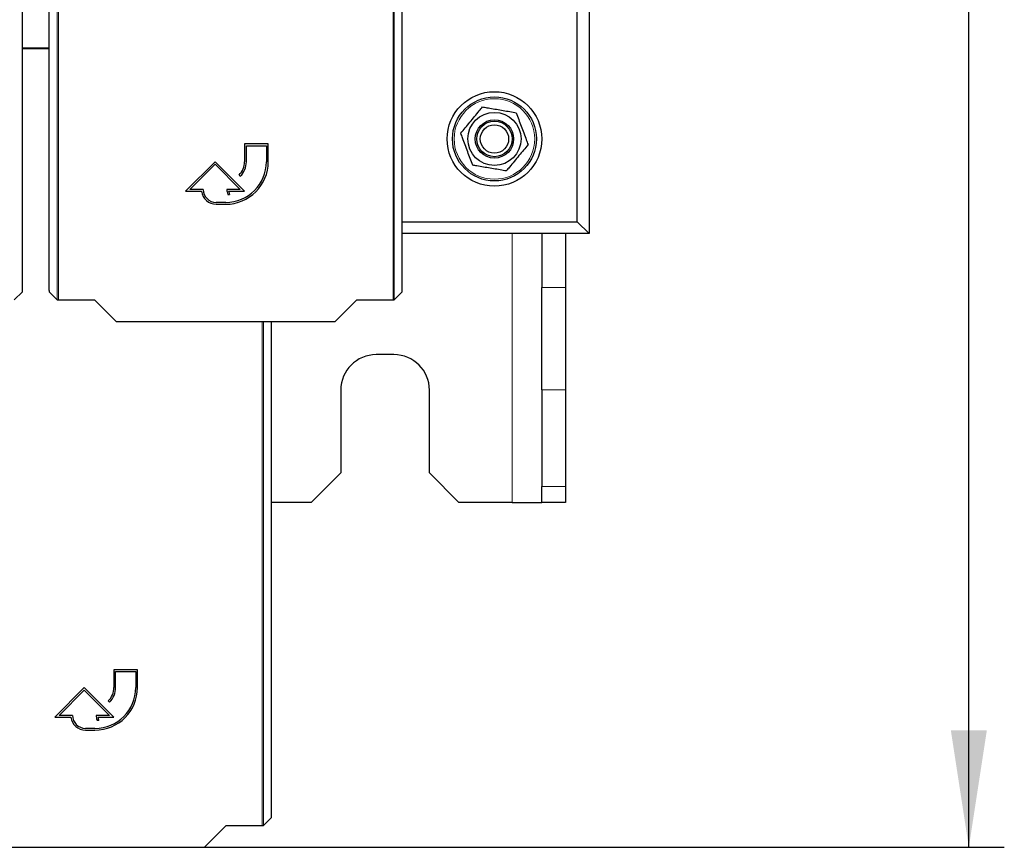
# Paper-space layout 'Blatt3' of a CAD drawing. Header units: millimetres. Extents: x 5 to 418, y 2 to 292.
# Tile 14 of 97: x 127 to 154, y 90 to 113. Entities that reach past the tile are written whole.
import ezdxf

# ---------------------------------------------------------------- set-up
doc = ezdxf.new("R2010")
doc.units = ezdxf.units.MM
doc.layers.add('SLD-0', color=7, linetype='Continuous')
doc.styles.add('SLDTEXTSTYLE0', font='TXT', dxfattribs={"width": 0.605})
doc.dimstyles.new('SLDDIMSTYLE2', dxfattribs={"dimtxt": 3.5, "dimasz": 3.302, "dimexe": 0, "dimexo": 0.0625, "dimgap": 0.875, "dimtad": 1, "dimdec": 0, "dimlfac": 6, "dimrnd": 1e-09, "dimzin": 12, "dimdsep": 46, "dimtxsty": 'SLDTEXTSTYLE0', "dimsah": 1, "dimcen": 0.09, "dimadec": 0, "dimazin": 3, "dimtfac": 1, "dimtofl": 0, "dimtmove": 0, "dimatfit": 3, "dimfxl": 1, "dimfrac": 2, "dimtolj": 1, "dimtzin": 12, "dimarcsym": 0})

# ---------------------------------------------------------------- blocks, each defined once
blk = doc.blocks.new('_D_13')
at = {"layer": 'SLD-0', "color": 7}
for p, q in [((140.596, 260.94), (154.472, 260.94)), ((153.472, 89.543), (153.472, 260.94)), ((131.918, 89.543), (154.472, 89.543))]:
    blk.add_line(p, q, dxfattribs=at)
for points in [[(153.472, 260.94), (152.964, 257.638), (153.98, 257.638)], [(153.472, 89.543), (153.98, 92.845), (152.964, 92.845)]]:
    blk.add_solid(points, dxfattribs=at)
at = {"layer": 'SLD-0', "color": 7, "insert": (148.96, 169.894), "char_height": 3.5, "attachment_point": 1, "rotation": 90, "style": 'SLDTEXTSTYLE0'}
blk.add_mtext('1028', dxfattribs=at)

psp = doc.layouts.new('Blatt3')

# ---------------------------------------------------------------- linework, layer by layer
at = {"color": 7, "linetype": 'Continuous', "lineweight": 18}
for p, q in [((127.7684, 104.9872), (127.7684, 126.8986)), ((127.8017, 126.8986), (127.8017, 104.9867)), ((137.2362, 104.9867), (137.2362, 126.8986)), ((137.2695, 126.8986), (137.2695, 104.9872)), ((126.7859, 112.0949), (127.5406, 112.0949)), ((127.5406, 112.0652), (126.7859, 112.0652)), ((140.5962, 106.8563), (140.5962, 99.273)), ((141.4295, 105.3352), (142.0962, 105.3352)), ((133.5495, 90.1533), (133.5495, 104.3759)), ((133.5828, 104.3759), (133.5828, 90.1539)), ((142.0962, 102.4484), (141.4295, 102.4484)), ((141.4295, 99.7196), (142.0962, 99.7196))]:
    psp.add_line(p, q, dxfattribs=at)
at = {"color": 7, "linetype": 'Continuous', "lineweight": 25}
for p, q in [((126.7859, 105.2478), (126.7859, 121.8228)), ((127.5406, 105.2478), (127.5406, 121.8228)), ((137.4973, 105.2478), (137.4973, 121.8228)), ((142.4295, 107.1897), (142.4295, 120.8563)), ((142.7628, 120.8563), (142.7628, 106.8563)), ((133.7189, 109.3817), (133.0523, 109.3817)), ((133.0523, 109.3817), (133.0523, 108.8817)), ((133.7189, 108.8817), (133.7189, 109.3817)), ((133.1023, 108.8817), (133.1023, 109.3317)), ((133.1023, 109.3317), (133.6689, 109.3317)), ((133.6689, 109.3317), (133.6689, 108.8817)), ((132.2189, 108.8817), (131.3856, 108.0484)), ((133.0523, 108.0484), (132.2189, 108.8817)), ((131.5063, 108.0984), (132.2189, 108.811)), ((132.2189, 108.811), (132.9316, 108.0984)), ((132.8961, 108.5046), (132.9314, 108.4692)), ((131.3856, 108.0484), (131.8386, 108.0484)), ((131.8856, 108.0984), (131.5063, 108.0984)), ((132.9316, 108.0984), (132.5523, 108.0984)), ((132.602, 108.0484), (133.0523, 108.0484)), ((132.5189, 107.7317), (132.2523, 107.7317)), ((132.5791, 107.9583), (132.6291, 107.9583)), ((132.2523, 107.6817), (132.5189, 107.6817)), ((137.4973, 107.1897), (142.4295, 107.1897)), ((142.4295, 107.1897), (142.7628, 106.8563)), ((142.7628, 106.8563), (137.4973, 106.8563)), ((141.4295, 106.8563), (141.4295, 105.3352)), ((142.0962, 106.8563), (142.0962, 105.3352)), ((141.4295, 102.4484), (141.4295, 105.3352)), ((142.0962, 105.3352), (142.0962, 102.4484)), ((126.5581, 104.9872), (126.7853, 105.2145)), ((127.5411, 105.2145), (127.7684, 104.9872)), ((127.8017, 104.9867), (128.8224, 104.9867)), ((128.8224, 104.9867), (129.4332, 104.3759)), ((135.6047, 104.3759), (136.2155, 104.9867)), ((136.2155, 104.9867), (137.2362, 104.9867)), ((137.2695, 104.9872), (137.4967, 105.2145)), ((129.4332, 104.3759), (135.6047, 104.3759)), ((133.8106, 90.4144), (133.8106, 104.3759)), ((137.2628, 103.4397), (136.7628, 103.4397)), ((135.7628, 102.4397), (135.7628, 100.1063)), ((138.2628, 100.1063), (138.2628, 102.4397)), ((141.4295, 102.4484), (141.4295, 99.7196)), ((142.0962, 102.4484), (142.0962, 99.7196)), ((134.9295, 99.273), (135.7628, 100.1063)), ((138.2628, 100.1063), (139.0962, 99.273)), ((141.4295, 99.273), (141.4295, 99.7196)), ((142.0962, 99.7196), (142.0962, 99.273)), ((134.9295, 99.273), (133.8106, 99.273)), ((140.5962, 99.273), (139.0962, 99.273)), ((140.5962, 99.273), (141.4295, 99.273)), ((142.0962, 99.273), (141.4295, 99.273)), ((130.0323, 94.5484), (129.3656, 94.5484)), ((129.3656, 94.5484), (129.3656, 94.0484)), ((129.4156, 94.0484), (129.4156, 94.4984)), ((129.4156, 94.4984), (129.9823, 94.4984)), ((129.9823, 94.4984), (129.9823, 94.0484)), ((130.0323, 94.0484), (130.0323, 94.5484)), ((128.5323, 94.0484), (127.6989, 93.215)), ((127.8196, 93.265), (128.5323, 93.9776)), ((129.3656, 93.215), (128.5323, 94.0484)), ((128.5323, 93.9776), (129.2449, 93.265)), ((129.2094, 93.6712), (129.2447, 93.6359)), ((127.6989, 93.215), (128.1519, 93.215)), ((128.1989, 93.265), (127.8196, 93.265)), ((129.2449, 93.265), (128.8656, 93.265)), ((128.8924, 93.125), (128.9424, 93.125)), ((128.9153, 93.215), (129.3656, 93.215)), ((128.8323, 92.8984), (128.5656, 92.8984)), ((128.5656, 92.8484), (128.8323, 92.8484)), ((133.5828, 90.1539), (133.8101, 90.3811)), ((131.918, 89.5425), (132.5288, 90.1533)), ((132.5288, 90.1533), (133.5495, 90.1533)), ((125.7465, 89.5425), (131.918, 89.5425))]:
    psp.add_line(p, q, dxfattribs=at)
for radius in [1.3333, 1.1833, 0.75, 0.5417, 0.5, 0.4]:
    psp.add_circle((140.0962, 109.523), radius, dxfattribs=at)
at = {"color": 7, "linetype": 'Continuous', "lineweight": 18}
psp.add_circle((140.0962, 109.523), 1.1352, dxfattribs=at)
at = {"color": 7, "linetype": 'Continuous', "lineweight": 25}
for centre, radius, start, end in [((132.5189, 108.8817), 1.2, 270, 360), ((132.5189, 108.8817), 1.15, 270, 360), ((132.5189, 108.8817), 0.5333, 315, 360), ((132.5189, 108.8817), 0.5833, 315, 360), ((132.2523, 108.0984), 0.4167, 186.8921, 270), ((132.2523, 108.0984), 0.3667, 180, 270), ((132.9316, 108.0984), 0.3793, 180, 201.66618), ((132.9316, 108.0984), 0.3333, 188.62693, 204.84083), ((136.7628, 102.4397), 1, 90, 180), ((137.2628, 102.4397), 1, 0, 90), ((128.8323, 94.0484), 1.2, 270, 360), ((128.8323, 94.0484), 1.15, 270, 360), ((128.8323, 94.0484), 0.5333, 315, 360), ((128.8323, 94.0484), 0.5833, 315, 360), ((128.5656, 93.265), 0.4167, 186.8921, 270), ((128.5656, 93.265), 0.3667, 180, 270), ((129.2449, 93.265), 0.3793, 180, 201.66618), ((129.2449, 93.265), 0.3333, 188.62693, 204.84083)]:
    psp.add_arc(centre, radius, start, end, dxfattribs=at)
for centre, major_axis, start_param, end_param in [((126.7853, 105.2478), (0, 0.0333), 3.1590459, 4.712389), ((127.5411, 105.2478), (0, 0.0333), 1.5707963, 3.1241394), ((137.4967, 105.2478), (0, 0.0333), 3.1590459, 4.712389), ((127.8017, 104.9872), (0.0333, 0), 3.1590459, 4.712389), ((137.2362, 104.9872), (0.0333, 0), 4.712389, 6.265732), ((133.8101, 90.4144), (0, 0.0333), 3.1590459, 4.712389), ((133.5495, 90.1539), (0.0333, 0), 4.712389, 6.265732)]:
    psp.add_ellipse(centre, major_axis=major_axis, ratio=0.0174551, start_param=start_param, end_param=end_param, dxfattribs=at)
for points, knots in [([(139.1474, 109.6838), (139.2327, 109.7868), (139.4058, 109.9959), (139.6132, 110.2464), (139.7308, 110.3884), (139.7611, 110.425)], [0, 0, 0, 0, 0.418553, 0.8501562, 1, 1, 1, 1]), ([(139.7611, 110.425), (139.8004, 110.4184), (139.9604, 110.3912), (140.2502, 110.3421), (140.5287, 110.2949), (140.6813, 110.269), (140.7098, 110.2642)], [0, 0, 0, 0, 0.12563573, 0.51164005, 0.90882869, 1, 1, 1, 1]), ([(140.7098, 110.2642), (140.7564, 110.1389), (140.8509, 109.8844), (140.9641, 109.5796), (141.0283, 109.4067), (141.0449, 109.3622)], [0, 0, 0, 0, 0.418553, 0.8501562, 1, 1, 1, 1]), ([(139.4825, 108.7818), (139.436, 108.9071), (139.3414, 109.1616), (139.2282, 109.4664), (139.164, 109.6393), (139.1474, 109.6838)], [0, 0, 0, 0, 0.418553, 0.8501562, 1, 1, 1, 1]), ([(141.0449, 109.3622), (140.9596, 109.2592), (140.7865, 109.0501), (140.5791, 108.7996), (140.4615, 108.6576), (140.4312, 108.621)], [0, 0, 0, 0, 0.418553, 0.8501562, 1, 1, 1, 1]), ([(140.4312, 108.621), (140.4027, 108.6258), (140.2535, 108.6511), (139.9752, 108.6983), (139.6853, 108.7474), (139.5218, 108.7752), (139.4825, 108.7818)], [0, 0, 0, 0, 0.0911715, 0.4772726, 0.8743641, 1, 1, 1, 1])]:
    psp.add_open_spline(points, degree=3, knots=knots, dxfattribs=at)

# ---------------------------------------------------------------- dimensions: what is measured, and where the dimension line sits
at = {"layer": 'SLD-0', "color": 7}
dim = psp.add_linear_dim(base=(153.4718, 260.9397), p1=(131.918, 89.5425), p2=(140.5962, 260.9397), angle=90, dimstyle='SLDDIMSTYLE2', dxfattribs=at)
dim.commit()
dim.dimension.update_dxf_attribs({"geometry": '_D_13', "text_midpoint": (153.4718, 175.2411), "dimtype": 160})

doc.saveas('drawing.dxf')
